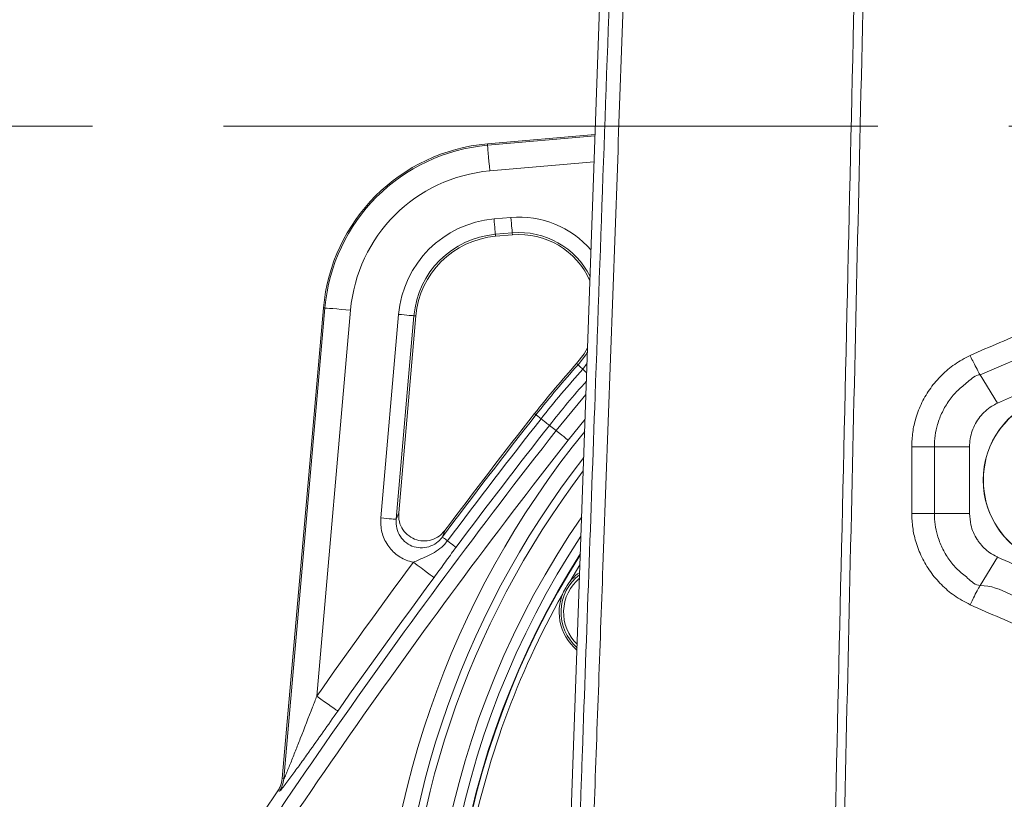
# Model space of a CAD drawing. Header units: millimetres. Extents: x 0 to 8410, y 0 to 5940.
# Tile 28 of 256: x 1195 to 1386, y 1918 to 2069. Entities that reach past the tile are written whole.
import ezdxf

# ---------------------------------------------------------------- set-up
doc = ezdxf.new("R2010")
doc.units = ezdxf.units.MM
doc.header["$LTSCALE"] = 10
doc.linetypes.add('CENTERX2', pattern=[20.32, 12.7, -2.54, 2.54, -2.54])
doc.styles.add('SLDTEXTSTYLE0', font='TXT', dxfattribs={"width": 0.605})
doc.dimstyles.new('SLDDIMSTYLE0', dxfattribs={"dimtxt": 50, "dimasz": 50, "dimexe": 0, "dimexo": 0.0625, "dimgap": 12.5, "dimtad": 1, "dimtoh": 1, "dimdec": 1, "dimrnd": 1e-09, "dimzin": 12, "dimdsep": 46, "dimtxsty": 'SLDTEXTSTYLE0', "dimsah": 1, "dimcen": 0.09, "dimadec": 0, "dimazin": 0, "dimtfac": 1, "dimtofl": 0, "dimtmove": 0, "dimatfit": 3, "dimfxl": 0, "dimfrac": 2, "dimtolj": 1, "dimtzin": 12, "dimarcsym": 0})

# ---------------------------------------------------------------- blocks, each defined once
blk = doc.blocks.new('*D7')
at = {"color": 7, "linetype": 'Continuous', "lineweight": 0}
for p, q in [((1441.19, 2973.04), (715.54, 2973.04)), ((730.54, 2973.04), (730.54, 1878.04)), ((1441.19, 1878.04), (715.54, 1878.04))]:
    blk.add_line(p, q, dxfattribs=at)
for points in [[(730.54, 2973.04), (723.04, 2923.04), (738.04, 2923.04)], [(730.54, 1878.04), (738.04, 1928.04), (723.04, 1928.04)]]:
    blk.add_solid(points, dxfattribs=at)
at = {"color": 7, "linetype": 'Continuous', "lineweight": 0, "insert": (666.09, 2349.16), "char_height": 50, "attachment_point": 1, "rotation": 90, "style": 'SLDTEXTSTYLE0'}
blk.add_mtext('1095', dxfattribs=at)
blk = doc.blocks.new('*D9')
at = {"color": 7, "linetype": 'Continuous', "lineweight": 0}
for p, q in [((1441.19, 3305.04), (615.54, 3305.04)), ((630.54, 3305.04), (630.54, 1383.04)), ((1102.29, 1383.04), (615.54, 1383.04))]:
    blk.add_line(p, q, dxfattribs=at)
for points in [[(630.54, 3305.04), (623.04, 3255.04), (638.04, 3255.04)], [(630.54, 1383.04), (638.04, 1433.04), (623.04, 1433.04)]]:
    blk.add_solid(points, dxfattribs=at)
at = {"color": 7, "linetype": 'Continuous', "lineweight": 0, "insert": (566.09, 2267.66), "char_height": 50, "attachment_point": 1, "rotation": 90, "style": 'SLDTEXTSTYLE0'}
blk.add_mtext('1922', dxfattribs=at)

msp = doc.modelspace()

# ---------------------------------------------------------------- linework, layer by layer
at = {"color": 7, "linetype": 'Continuous', "lineweight": 0}
for p, q in [((1311.658643, 2178.044781), (1301.277347, 1882.96713)), ((1307.039134, 2046.739981), (1286.140336, 2044.911608)), ((1290.989905, 2027.267084), (1287.709137, 2026.980087)), ((1254.323971, 2013.095245), (1246.337311, 1921.807274)), ((1272.255476, 2011.526391), (1268.915313, 1973.348186)), ((1381.735679, 2000.127658), (1381.735694, 2000.127658)), ((1381.735694, 2000.127658), (1385.089185, 1994.603977)), ((1385.03297, 1994.577334), (1385.089185, 1994.603977)), ((1381.748054, 1959.233091), (1385.090206, 1964.741037)), ((1385.090206, 1964.741037), (1385.033946, 1964.767739)), ((1304.101091, 1963.229105), (1302.127987, 1959.968493)), ((1381.748047, 1959.233031), (1381.748054, 1959.233091))]:
    msp.add_line(p, q, dxfattribs=at)
at = {"color": 7, "linetype": 'CENTERX2', "lineweight": 0}
msp.add_line((828.51801, 2048.330091), (1659.983376, 2048.330091), dxfattribs=at)
at = {"color": 8, "linetype": 'Continuous', "lineweight": 0}
for p, q in [((1286.164367, 2044.636891), (1307.029366, 2046.462342)), ((1286.164367, 2044.636891), (1286.140336, 2044.911608)), ((1306.852482, 2041.434631), (1286.59955, 2039.662704)), ((1287.415339, 2030.338213), (1290.696105, 2030.625269)), ((1290.957214, 2027.640745), (1287.676448, 2027.353749)), ((1287.676448, 2027.353749), (1287.709137, 2026.980087)), ((1290.957214, 2027.640745), (1290.989905, 2027.267084)), ((1246.605748, 1921.711609), (1254.598675, 2013.071165)), ((1259.572822, 2012.635991), (1253.020772, 1937.745735)), ((1254.598675, 2013.071165), (1254.323971, 2013.095245)), ((1265.442568, 1972.332105), (1268.897332, 2011.820182)), ((1271.881821, 2011.559114), (1268.427057, 1972.070977)), ((1271.881821, 2011.559114), (1272.255476, 2011.526391)), ((1303.71495, 2002.027139), (1303.43641, 2002.278313)), ((1304.639067, 2001.193747), (1305.476989, 2002.337679)), ((1295.562826, 1992.341444), (1295.267768, 1992.573008)), ((1305.094574, 1991.467938), (1301.825464, 1987.426207)), ((1298.173275, 1990.292654), (1299.468759, 1989.275858)), ((1372.863185, 1986.158774), (1379.701156, 1986.145839)), ((1268.427057, 1972.070977), (1268.915313, 1973.348186)), ((1372.867342, 1973.207757), (1379.702087, 1973.194882)), ((1277.883921, 1969.917044), (1277.398675, 1968.643829)), ((1246.337311, 1921.807274), (1246.605748, 1921.711609)), ((1245.759539, 1919.337556), (1245.491259, 1919.43346))]:
    msp.add_line(p, q, dxfattribs=at)
at = {"color": 8, "linetype": 'Continuous', "lineweight": 0, "flags": 128}
for points in [[(1286.164367, 2044.636891), (1286.176486, 2044.498369), (1286.2038, 2044.18616), (1286.245329, 2043.711469), (1286.299579, 2043.091402), (1286.364606, 2042.348191), (1286.438068, 2041.508481), (1286.517333, 2040.602491), (1286.59955, 2039.662704)], [(1287.415339, 2030.338213), (1287.464669, 2029.774353), (1287.512228, 2029.230759), (1287.556305, 2028.72698), (1287.59532, 2028.281018), (1287.627872, 2027.908966), (1287.652789, 2027.624175), (1287.669176, 2027.436838), (1287.676448, 2027.353749)], [(1290.696105, 2030.625269), (1290.745435, 2030.061409), (1290.792994, 2029.517815), (1290.837074, 2029.013977), (1290.876089, 2028.568015), (1290.908638, 2028.195963), (1290.933555, 2027.911172), (1290.949944, 2027.723894), (1290.957214, 2027.640745)], [(1254.598675, 2013.071165), (1254.737188, 2013.059065), (1255.049385, 2013.031766), (1255.524054, 2012.990222), (1256.144146, 2012.935981), (1256.887388, 2012.870953), (1257.727085, 2012.79746), (1258.633077, 2012.718246), (1259.572822, 2012.635991)], [(1271.881821, 2011.559114), (1271.798713, 2011.566386), (1271.611394, 2011.582777), (1271.326593, 2011.607692), (1270.954538, 2011.640236), (1270.508592, 2011.679217), (1270.004774, 2011.723325), (1269.461179, 2011.770889), (1268.897332, 2011.820182)], [(1420.536596, 2011.874244), (1416.512448, 2011.323557), (1404.584546, 2008.605466), (1392.946023, 2004.860744), (1381.735731, 2000.127718), (1381.735679, 2000.127658), (1381.735679, 2000.127658)], [(1303.71495, 2002.027139), (1305.20511, 2003.970728), (1305.554364, 2004.536912)], [(1304.639067, 2001.193747), (1304.445267, 2001.368508), (1304.270152, 2001.52646), (1304.115914, 2001.665518), (1303.984478, 2001.784072), (1303.877488, 2001.880571), (1303.79628, 2001.953766), (1303.741876, 2002.00288), (1303.71495, 2002.027139)], [(1304.639067, 2001.193747), (1304.962069, 2000.9024), (1305.25393, 2000.639186), (1305.412214, 2000.496492)], [(1299.468759, 1989.275858), (1304.629441, 1995.554313), (1305.264149, 1996.287927)], [(1296.541745, 1991.57314), (1296.336451, 1991.734252), (1296.150952, 1991.879866), (1295.987567, 1992.008075), (1295.848336, 1992.11739), (1295.735001, 1992.20632), (1295.648981, 1992.273852), (1295.591349, 1992.319092), (1295.562826, 1992.341444)], [(1296.541745, 1991.57314), (1296.8839, 1991.304621), (1297.193065, 1991.061971), (1297.465376, 1990.848229), (1297.697425, 1990.666077), (1297.886316, 1990.51784), (1298.029683, 1990.405306), (1298.125736, 1990.329966), (1298.173275, 1990.292654)], [(1301.825464, 1987.426207), (1301.380221, 1987.775669), (1300.95097, 1988.112554), (1300.553132, 1988.424763), (1300.200987, 1988.70115), (1299.907196, 1988.93176), (1299.6823, 1989.10825), (1299.534384, 1989.22436), (1299.468759, 1989.275858)], [(1368.479196, 1973.209784), (1368.477736, 1976.48035), (1368.476268, 1979.750917), (1368.473392, 1986.162648)], [(1372.863185, 1986.158774), (1372.864235, 1982.888624), (1372.865286, 1979.618475), (1372.867342, 1973.207757)], [(1268.427057, 1972.070977), (1268.343949, 1972.078249), (1268.156631, 1972.09464), (1267.871829, 1972.119555), (1267.499774, 1972.152099), (1267.053829, 1972.19114), (1266.55001, 1972.235188), (1266.006415, 1972.282753), (1265.442568, 1972.332105)], [(1277.398675, 1968.643829), (1277.427702, 1968.622133), (1277.486355, 1968.578205), (1277.573901, 1968.512699), (1277.689244, 1968.426392), (1277.830942, 1968.320295), (1277.997225, 1968.195841), (1278.186013, 1968.054578), (1278.394945, 1967.898175)], [(1278.394945, 1967.898175), (1278.743164, 1967.637524), (1279.05781, 1967.402026), (1279.334947, 1967.194602), (1279.571112, 1967.017874), (1279.763351, 1966.873989), (1279.90926, 1966.764793), (1280.007016, 1966.691599), (1280.055395, 1966.655418)], [(1271.762035, 1963.741943), (1272.520413, 1963.180945), (1273.251553, 1962.640092), (1273.929192, 1962.138817), (1274.528991, 1961.69506), (1275.029409, 1961.324916), (1275.412469, 1961.041495), (1275.664413, 1960.855112), (1275.776193, 1960.77244)], [(1253.020772, 1937.745735), (1253.792706, 1937.203512), (1254.536914, 1936.680779), (1255.226665, 1936.196253), (1255.837185, 1935.767457), (1256.346547, 1935.40965), (1256.736454, 1935.135767), (1256.992902, 1934.955642), (1257.10668, 1934.875712)]]:
    msp.add_lwpolyline(points, dxfattribs=at)
at = {"color": 7, "linetype": 'Continuous', "lineweight": 0, "flags": 128}
for points in [[(1303.43641, 2002.278313), (1304.890219, 2004.174516), (1305.583373, 2005.361542)], [(1372.863185, 1986.158774), (1372.447129, 1986.159608), (1371.977124, 1986.160323), (1371.460412, 1986.160979), (1370.904971, 1986.161575), (1370.319363, 1986.161992), (1369.712625, 1986.16235), (1369.094122, 1986.162588), (1368.473392, 1986.162648)], [(1379.701156, 1986.146972), (1379.701394, 1982.909307), (1379.701625, 1979.671523), (1379.701856, 1976.433799), (1379.702087, 1973.196015), (1379.702087, 1973.194882)], [(1372.867342, 1973.207757), (1372.45154, 1973.208413), (1371.981788, 1973.208949), (1371.465322, 1973.209366), (1370.910104, 1973.209724), (1370.324712, 1973.209903), (1369.71816, 1973.209962), (1369.099807, 1973.209962), (1368.479196, 1973.209784)]]:
    msp.add_lwpolyline(points, dxfattribs=at)
at = {"color": 7, "linetype": 'Continuous', "lineweight": 0}
for centre, radius, start, end in [((1289.190786, 2010.044765), 35, 95, 175), ((1292.297241, 2012.324184), 15, 23.62715985, 95), ((1289.190786, 2010.044765), 17, 95, 175), ((1441.190786, 1878.044765), 185.5, 137.95432682, 141.87326241), ((2320.268798, 1188.096869), 1303, 141.873262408, 143.128994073), ((1441.190786, 1878.044765), 164.232051, 146.46448795, 242.27166827), ((1441.190786, 1878.044765), 162.5, 147.47483816, 242.56299539), ((1441.190786, 1878.044765), 162.4, 147.53476154, 242.57379612), ((1309.554924, 1954.044765), 9.135, 127.18341601, 228.78673512), ((1309.554924, 1954.044765), 9.5, 125.41022542, 150), ((1309.554924, 1954.044765), 9.5, 150, 230.55992571), ((1441.190786, 1878.044765), 161.4, 150.50289969, 169.49710031), ((2320.268798, 1188.096869), 1300, 145.766516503, 148.182201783)]:
    msp.add_arc(centre, radius, start, end, dxfattribs=at)
at = {"color": 8, "linetype": 'Continuous', "lineweight": 0}
for centre, radius, start, end in [((1289.190786, 2010.044765), 34.724247, 95, 175), ((1289.190786, 2010.044765), 29.731099, 95, 175), ((1289.190786, 2010.044765), 20.370971, 95, 175), ((1292.297241, 2012.324184), 18.370971, 40.58551293, 95), ((1289.190786, 2010.044765), 17.375083, 95, 175), ((1292.297241, 2012.324184), 15.375083, 26.4003191, 95), ((1441.190786, 1878.044765), 185.124917, 137.95432682, 141.87326241), ((1441.190786, 1878.044765), 183.880499, 137.95432682, 141.87326241), ((1441.190786, 1878.044765), 181.806469, 138.3434194, 141.87326241), ((1399.095608, 1979.671513), 16.751675, 112.5, 256.56091717), ((1399.095608, 1979.671513), 16.724247, 112.5, 292.5), ((2320.268798, 1188.096869), 1302.624917, 141.873262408, 143.186600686), ((2320.268798, 1188.096869), 1301.380499, 141.873262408, 143.186600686), ((2320.268798, 1188.096869), 1297.659625, 141.873262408, 148.154174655), ((1441.190786, 1878.044765), 175.728631, 140.79957814, 181.2464198), ((2320.268798, 1188.096869), 1299.306469, 141.873262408, 143.186600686), ((2320.268798, 1188.096869), 1294.663737, 141.873262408, 148.154174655), ((1441.190786, 1878.044765), 172.732742, 142.1299508, 181.2464198), ((1441.190786, 1878.044765), 171.217178, 142.83779709, 180), ((1441.190786, 1878.044765), 166.22403, 145.36215793, 241.92863538), ((2320.268798, 1188.096869), 1304.220745, 143.507383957, 144.915297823), ((2320.268798, 1188.096869), 1299.227597, 143.507383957, 144.915297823), ((1309.554924, 1954.044765), 8.635, 129.94437248, 226.02577866), ((1241.618006, 1922.151605), 5.007112, 325.80505448, 354.95867727)]:
    msp.add_arc(centre, radius, start, end, dxfattribs=at)
for points, knots in [([(1343.352768, 2893.044874), (1343.111452, 2886.38293), (1341.904864, 2853.073122), (1340.208783, 2806.438414), (1338.293169, 2753.133994), (1336.865964, 2713.153583), (1335.419325, 2673.17616), (1333.037035, 2610.151455), (1327.496898, 2466.989894), (1321.760948, 2318.438088), (1316.758659, 2187.506419), (1314.676267, 2131.370289), (1312.621879, 2075.220041), (1310.586368, 2019.062379), (1308.645665, 1965.497703), (1307.379716, 1930.654164), (1306.793827, 1914.528355)], [0, 0, 0, 0, 0.0204112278, 0.1020564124, 0.1428858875, 0.1837195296, 0.2245443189, 0.2653619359, 0.3769563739, 0.6638517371, 0.721191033, 0.7785340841, 0.8358858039, 0.8932416, 0.9505915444, 1, 1, 1, 1]), ([(1353.642318, 1913.531289), (1355.494205, 1994.406041), (1357.686368, 2090.141176), (1360.210405, 2200.739412), (1361.220205, 2245.303613), (1362.227647, 2289.852707), (1363.230969, 2334.394589), (1364.911619, 2408.170989), (1367.097755, 2511.208718), (1369.304921, 2605.614553), (1370.688627, 2662.268537), (1371.095771, 2681.106428), (1371.376991, 2693.66464), (1371.517602, 2699.943826)], [0, 0, 0, 0, 0.3083766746, 0.3650395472, 0.4217074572, 0.478387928, 0.5350732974, 0.5917508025, 0.7599649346, 0.9281787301, 0.9521149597, 0.9760571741, 1, 1, 1, 1]), ([(1373.313028, 2693.329618), (1373.189323, 2687.777556), (1372.941915, 2676.673556), (1372.583854, 2660.016904), (1371.222434, 2604.819118), (1368.985277, 2511.1402), (1366.694581, 2405.340859), (1364.848443, 2326.022612), (1363.630824, 2273.160176), (1362.411682, 2220.287928), (1361.196556, 2167.402547), (1358.860487, 2065.131675), (1356.933, 1980.494957), (1355.40707, 1913.490758)], [0, 0, 0, 0, 0.02134901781, 0.04269755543, 0.06404119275, 0.23367261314, 0.40330442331, 0.47111657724, 0.53893499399, 0.60674912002, 0.67455388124, 0.74235464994, 1, 1, 1, 1]), ([(1379.799541, 2003.865645), (1383.636193, 2005.534994), (1391.324722, 2008.880318), (1399.376868, 2011.664104), (1403.567416, 2012.609809), (1403.652269, 2012.628958)], [0, 0, 0, 0, 0.4938960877, 0.9897520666, 1, 1, 1, 1]), ([(1368.473392, 1986.162648), (1368.512748, 1987.094115), (1368.59146, 1988.95705), (1369.246677, 1991.85395), (1370.383901, 1994.76876), (1372.079244, 1997.597628), (1374.232789, 2000.087898), (1376.792576, 2002.268608), (1378.780097, 2003.324205), (1379.799541, 2003.865645)], [0, 0, 0, 0, 0.12584750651, 0.25169488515, 0.39958805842, 0.54748494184, 0.69569935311, 0.84391750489, 1, 1, 1, 1]), ([(1381.735694, 2000.127658), (1381.735676, 2000.127658), (1380.820969, 2000.127663), (1379.413358, 1998.660352), (1377.342551, 1997.164924), (1375.674304, 1995.133204), (1374.349241, 1992.916268), (1373.197367, 1989.958337), (1372.863184, 1987.572029), (1372.863185, 1986.158793), (1372.863185, 1986.158774)], [0, 0, 0, 0, 0.00000298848, 0.15724061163, 0.3058108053, 0.45438370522, 0.6019833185, 0.74958383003, 0.99999647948, 1, 1, 1, 1]), ([(1271.762035, 1963.741943), (1271.517683, 1963.79926), (1270.407952, 1964.059562), (1268.543191, 1965.016074), (1266.653138, 1967.008073), (1265.469159, 1969.561989), (1265.45143, 1971.408875), (1265.442568, 1972.332105)], [0, 0, 0, 0, 0.06478578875, 0.29422615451, 0.52756242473, 0.76383560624, 1, 1, 1, 1]), ([(1268.427057, 1972.070977), (1268.428163, 1971.484233), (1268.430368, 1970.315333), (1269.157581, 1968.694581), (1270.334658, 1967.426535), (1271.860605, 1966.653499), (1273.544218, 1966.446664), (1275.201371, 1966.820534), (1276.528601, 1967.614121), (1277.146492, 1968.345378), (1277.398675, 1968.643829)], [0, 0, 0, 0, 0.1342420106, 0.2674340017, 0.397852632, 0.5254785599, 0.6520644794, 0.7797294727, 0.9100998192, 1, 1, 1, 1]), ([(1379.81328, 1955.504403), (1378.767269, 1956.061933), (1376.751511, 1957.136344), (1374.176505, 1959.354943), (1372.034253, 1961.859044), (1370.353578, 1964.695228), (1369.235829, 1967.596893), (1368.595367, 1970.462463), (1368.517919, 1972.294025), (1368.479196, 1973.209784)], [0, 0, 0, 0, 0.1602176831, 0.3087541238, 0.4572798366, 0.6049314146, 0.7525706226, 0.8762883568, 1, 1, 1, 1]), ([(1372.867342, 1973.207757), (1372.867342, 1973.207737), (1372.867341, 1971.775648), (1373.194668, 1969.471063), (1374.323558, 1966.518844), (1375.637453, 1964.297712), (1377.297617, 1962.253819), (1379.381287, 1960.728424), (1380.80868, 1959.233086), (1381.748037, 1959.233091), (1381.748054, 1959.233091)], [0, 0, 0, 0, 0.0000034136, 0.2460488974, 0.3934290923, 0.5408199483, 0.6897110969, 0.8386083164, 0.9999970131, 1, 1, 1, 1]), ([(1271.762035, 1963.741943), (1272.470259, 1964.054234), (1273.713992, 1964.602657), (1275.48765, 1965.381304), (1276.746629, 1966.197749), (1277.710885, 1967.056255), (1278.154853, 1967.602678), (1278.394945, 1967.898175)], [0, 0, 0, 0, 0.2928528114, 0.5142875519, 0.7348868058, 0.856630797, 1, 1, 1, 1]), ([(1280.055395, 1966.655418), (1279.929382, 1966.486211), (1279.463494, 1965.860624), (1278.697869, 1964.800213), (1277.452436, 1963.060655), (1276.444476, 1961.684703), (1275.776193, 1960.77244)], [0, 0, 0, 0, 0.0848755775, 0.3137978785, 0.5450447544, 1, 1, 1, 1]), ([(1381.748047, 1959.233031), (1381.748064, 1959.233031), (1385.876955, 1959.233035), (1392.427802, 1953.717183), (1403.444419, 1951.108601), (1413.234587, 1948.438477), (1419.687911, 1947.527271), (1422.550771, 1947.123036)], [0, 0, 0, 0, 0.0000012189, 0.2895018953, 0.5432317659, 0.7973658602, 1, 1, 1, 1]), ([(1422.358576, 1942.997739), (1419.266537, 1943.442307), (1412.469951, 1944.419507), (1402.177074, 1946.979871), (1390.993601, 1950.537432), (1383.699051, 1953.77811), (1379.81328, 1955.504403)], [0, 0, 0, 0, 0.2101775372, 0.461989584, 0.7134044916, 1, 1, 1, 1]), ([(1246.605748, 1921.711609), (1246.621966, 1921.725549), (1246.649728, 1921.749412), (1246.812873, 1922.074022), (1247.242946, 1923.062579), (1247.983984, 1924.883544), (1248.892371, 1927.162369), (1250.306722, 1930.757836), (1251.688076, 1934.304409), (1252.751478, 1937.050358), (1253.020772, 1937.745735)], [0, 0, 0, 0, 0.0283374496, 0.0485097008, 0.1190899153, 0.2510153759, 0.3893836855, 0.5279467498, 0.8804583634, 1, 1, 1, 1]), ([(1257.10668, 1934.875712), (1256.159898, 1933.529703), (1254.267395, 1930.839194), (1251.81173, 1927.380276), (1249.779616, 1924.544198), (1248.130587, 1922.275972), (1246.810557, 1920.513256), (1245.970814, 1919.473183), (1245.825125, 1919.379659), (1245.759539, 1919.337556)], [0, 0, 0, 0, 0.2129703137, 0.4257018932, 0.5580428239, 0.6900615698, 0.8325223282, 0.9246050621, 1, 1, 1, 1])]:
    msp.add_open_spline(points, degree=3, knots=knots, dxfattribs=at)
at = {"color": 7, "linetype": 'Continuous', "lineweight": 0}
for points, knots in [([(1304.124329, 1914.614961), (1304.272117, 1918.745522), (1305.241976, 1945.852407), (1307.295929, 2003.300308), (1309.570686, 2066.730414), (1311.370414, 2117.301039), (1312.444945, 2147.645281), (1313.181032, 2167.868373), (1313.54906, 2177.979514)], [0, 0, 0, 0, 0.0470510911, 0.3087736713, 0.6543839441, 0.7695926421, 0.8848009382, 1, 1, 1, 1]), ([(1425.192881, 2022.468969), (1425.032247, 2019.781586), (1424.72652, 2014.666845), (1424.331613, 2007.344701), (1424.037654, 2000.747639), (1423.841476, 1994.886628), (1423.725264, 1989.837388), (1423.663757, 1985.657173), (1423.636384, 1982.322078), (1423.627328, 1979.509342), (1423.63279, 1974.428017), (1423.722151, 1966.400376), (1423.98203, 1955.492453), (1424.362648, 1943.950473), (1424.821458, 1932.21601), (1425.332897, 1920.313282), (1425.781476, 1910.030845), (1426.126877, 1901.595316), (1426.369936, 1895.177724), (1426.565932, 1889.447929), (1426.733311, 1883.920524), (1426.8843, 1878.03459), (1427.01435, 1871.383298), (1427.098524, 1864.167003), (1427.10931, 1856.961351), (1427.038894, 1849.979569), (1426.887718, 1843.327468), (1426.652567, 1836.985776), (1426.348229, 1831.157729), (1425.998182, 1825.961762), (1425.574533, 1820.797725), (1425.019895, 1815.165179), (1424.2438, 1808.689333), (1423.249468, 1801.919874), (1422.086297, 1795.386685), (1420.840264, 1789.48701), (1419.522667, 1784.105668), (1418.119797, 1779.086038), (1416.594253, 1774.265244), (1414.589149, 1768.620592), (1411.88959, 1762.017317), (1408.226599, 1754.457577), (1404.468598, 1748.029847), (1401.029635, 1742.978309), (1398.326228, 1739.393133), (1395.650821, 1736.140366), (1392.461216, 1732.567316), (1388.836477, 1728.892649), (1385.154833, 1725.50899), (1381.826865, 1722.638828), (1378.42428, 1719.842045), (1374.444472, 1716.709091), (1369.809186, 1713.185073), (1364.446211, 1709.195843), (1358.595021, 1704.859338), (1352.304696, 1700.10009), (1345.695427, 1694.867189), (1338.652303, 1688.838312), (1331.915963, 1682.390073), (1325.645307, 1675.516983), (1320.575685, 1669.110166), (1317.606535, 1664.718508), (1316.355131, 1662.867561)], [0, 0, 0, 0, 0.0199890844, 0.038044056, 0.0542465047, 0.0685825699, 0.0809429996, 0.091012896, 0.0989179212, 0.105085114, 0.1113220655, 0.1355500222, 0.162756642, 0.1894214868, 0.2180098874, 0.2464356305, 0.2741975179, 0.2912104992, 0.3065021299, 0.3199125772, 0.3320502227, 0.3459318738, 0.3619329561, 0.3795895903, 0.3975944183, 0.4136222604, 0.4297897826, 0.4455490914, 0.4594816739, 0.4720801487, 0.4833883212, 0.4972215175, 0.5134242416, 0.5312148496, 0.5476330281, 0.5625446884, 0.5760620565, 0.5890121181, 0.6017063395, 0.614316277, 0.6346382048, 0.6567396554, 0.6800773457, 0.6936914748, 0.7056201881, 0.7160761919, 0.7275137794, 0.7440143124, 0.7573828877, 0.7674401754, 0.7788128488, 0.7920066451, 0.8070772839, 0.8242185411, 0.8440042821, 0.8636904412, 0.8855440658, 0.9096089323, 0.9359673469, 0.958390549, 0.9824629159, 1, 1, 1, 1]), ([(1329.191904, 1653.878108), (1330.40011, 1655.68528), (1333.107222, 1659.734438), (1337.664093, 1665.486937), (1342.672889, 1670.937063), (1347.512449, 1675.610159), (1352.232757, 1679.778196), (1356.726271, 1683.476391), (1360.884451, 1686.729024), (1364.437013, 1689.423469), (1367.529428, 1691.728984), (1371.342045, 1694.546515), (1376.184657, 1698.10931), (1381.541934, 1702.121594), (1386.453127, 1705.940947), (1390.888356, 1709.55391), (1395.373302, 1713.442833), (1399.783311, 1717.585647), (1403.653545, 1721.579011), (1406.847074, 1725.161226), (1409.500777, 1728.345875), (1412.133815, 1731.719486), (1414.981781, 1735.654151), (1418.257171, 1740.607355), (1421.64749, 1746.360109), (1424.895567, 1752.659974), (1427.794592, 1759.093612), (1430.339207, 1765.604274), (1432.605201, 1772.33089), (1434.605927, 1779.267575), (1436.442038, 1786.807252), (1438.138417, 1795.210643), (1439.401591, 1803.040261), (1440.316064, 1809.970373), (1440.921351, 1815.379528), (1441.387258, 1820.310295), (1441.720764, 1824.44729), (1441.951108, 1827.741346), (1442.114037, 1830.367215), (1442.266976, 1833.097393), (1442.432153, 1836.48505), (1442.605845, 1840.898564), (1442.756793, 1846.10663), (1442.856482, 1851.622007), (1442.903505, 1857.331165), (1442.900606, 1863.128596), (1442.844249, 1869.396993), (1442.729592, 1876.071485), (1442.578972, 1882.219142), (1442.427159, 1887.363721), (1442.3056, 1891.094893), (1442.205126, 1893.994128), (1442.116536, 1896.451501), (1441.984838, 1899.987585), (1441.781647, 1905.175574), (1441.485801, 1912.337605), (1441.129888, 1920.678674), (1440.721379, 1930.208176), (1440.282933, 1940.880244), (1439.951329, 1950.107473), (1439.739489, 1957.315302), (1439.624814, 1961.935636), (1439.544364, 1965.908856), (1439.49188, 1969.207246), (1439.460035, 1971.849837), (1439.441755, 1973.933248), (1439.429575, 1975.935935), (1439.422131, 1978.445329), (1439.429138, 1981.941687), (1439.469776, 1986.500428), (1439.568177, 1992.048093), (1439.752992, 1998.493078), (1440.054493, 2005.747793), (1440.478062, 2013.783804), (1440.812686, 2019.386038), (1440.988678, 2022.332475)], [0, 0, 0, 0, 0.0169964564, 0.0380823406, 0.0572340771, 0.0745939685, 0.0902359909, 0.1058688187, 0.1193605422, 0.1307027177, 0.1399692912, 0.1488136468, 0.166817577, 0.1856523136, 0.199613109, 0.2141002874, 0.2291941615, 0.2449138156, 0.2604895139, 0.272017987, 0.2819315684, 0.2924034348, 0.3048834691, 0.3191686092, 0.3377279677, 0.3555588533, 0.3725149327, 0.3903555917, 0.4072545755, 0.4247021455, 0.4430418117, 0.4635812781, 0.4865998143, 0.5000397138, 0.513647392, 0.5254860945, 0.5353486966, 0.5431834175, 0.5489510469, 0.5540205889, 0.5625687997, 0.5729729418, 0.5852603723, 0.5993616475, 0.6118534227, 0.6254247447, 0.6400754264, 0.6558001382, 0.672144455, 0.6830474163, 0.6917294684, 0.6981888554, 0.7032779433, 0.7088737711, 0.7228552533, 0.7394565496, 0.75880058, 0.7809928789, 0.8058877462, 0.833254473, 0.8454752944, 0.8563795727, 0.865674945, 0.873402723, 0.8796009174, 0.8843023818, 0.8881030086, 0.8937217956, 0.9019769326, 0.9127705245, 0.9259665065, 0.9413863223, 0.9588598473, 0.9783627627, 1, 1, 1, 1]), ([(1424.288589, 2006.151125), (1423.886391, 2006.110396), (1420.481469, 2005.765589), (1413.752099, 2004.452314), (1404.18507, 2002.069017), (1394.443756, 1998.799815), (1388.205742, 1996.001857), (1385.089185, 1994.603977)], [0, 0, 0, 0, 0.0295240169, 0.2499434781, 0.4998278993, 0.7501104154, 1, 1, 1, 1]), ([(1379.799541, 2003.865645), (1379.830775, 2003.7995), (1380.042161, 2003.351835), (1380.503186, 2002.405032), (1381.16751, 2001.111823), (1381.546287, 2000.455717), (1381.735679, 2000.127658)], [0, 0, 0, 0, 0.045313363, 0.306677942, 0.6533332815, 1, 1, 1, 1]), ([(1385.03297, 1994.577334), (1384.690237, 1994.398354), (1383.429294, 1993.739875), (1381.57943, 1992.038357), (1380.052717, 1989.275058), (1379.701155, 1987.183425), (1379.701156, 1986.146992), (1379.701156, 1986.146972)], [0, 0, 0, 0, 0.110964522, 0.4082468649, 0.7040956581, 0.9999943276, 1, 1, 1, 1]), ([(1277.883921, 1969.917044), (1277.635056, 1969.62702), (1277.021361, 1968.911827), (1275.700886, 1968.14334), (1274.052065, 1967.790411), (1272.376154, 1968.006039), (1270.853409, 1968.772706), (1269.671754, 1970.021881), (1268.931972, 1971.616824), (1268.920865, 1972.771162), (1268.915313, 1973.348186)], [0, 0, 0, 0, 0.08845364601, 0.21812456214, 0.34621876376, 0.47405607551, 0.60309586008, 0.73432066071, 0.867193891, 1, 1, 1, 1]), ([(1423.67192, 1973.102674), (1423.549282, 1969.971665), (1423.283598, 1963.188609), (1422.817852, 1952.778476), (1422.297233, 1941.642686), (1421.756433, 1930.329127), (1421.224668, 1918.859703), (1420.775738, 1908.962896), (1420.400951, 1900.859571), (1420.110421, 1894.720213), (1419.84261, 1889.218188), (1419.573842, 1883.858131), (1419.274947, 1878.099561), (1418.921793, 1871.589233), (1418.518496, 1864.545949), (1418.09667, 1857.764487), (1417.664648, 1851.443664), (1417.228977, 1845.640585), (1416.762681, 1840.032061), (1416.283246, 1834.831817), (1415.814405, 1830.215638), (1415.350699, 1826.031721), (1414.843157, 1821.808892), (1414.145871, 1816.502378), (1413.169681, 1809.948026), (1411.888419, 1802.646239), (1410.430816, 1795.654303), (1408.857672, 1789.276509), (1407.174967, 1783.413569), (1405.357844, 1777.915869), (1403.34176, 1772.54533), (1401.040024, 1767.102359), (1398.369603, 1761.486599), (1395.266747, 1755.785446), (1392.0886, 1750.740158), (1389.098862, 1746.566942), (1386.452534, 1743.214388), (1383.649596, 1739.962928), (1380.768278, 1736.916115), (1378.020378, 1734.245068), (1375.782115, 1732.199839), (1373.835973, 1730.497316), (1371.95991, 1728.910338), (1369.920934, 1727.238124), (1367.656306, 1725.433557), (1364.801217, 1723.216051), (1361.265885, 1720.539888), (1356.929655, 1717.319027), (1352.042421, 1713.709719), (1346.57453, 1709.625193), (1340.554375, 1704.97819), (1334.046407, 1699.651202), (1327.152219, 1693.48982), (1320.578698, 1686.906285), (1314.463406, 1679.922293), (1309.643347, 1673.646611), (1306.819272, 1669.456958), (1305.705614, 1667.804793)], [0, 0, 0, 0, 0.026223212, 0.0568103, 0.0868188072, 0.1189308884, 0.150804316, 0.1819527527, 0.2009162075, 0.2178922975, 0.2327670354, 0.2464503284, 0.2622528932, 0.2804325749, 0.3003550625, 0.3206037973, 0.336667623, 0.3528369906, 0.3688576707, 0.3833921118, 0.3962588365, 0.4074996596, 0.418507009, 0.431795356, 0.4523088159, 0.4741607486, 0.4943442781, 0.5128870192, 0.5301948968, 0.5466906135, 0.5629117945, 0.5800555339, 0.5984243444, 0.6176147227, 0.6374700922, 0.6514907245, 0.6635240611, 0.6758165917, 0.6901106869, 0.7013490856, 0.710482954, 0.7175843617, 0.7247715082, 0.7327131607, 0.7414337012, 0.7509579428, 0.7654113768, 0.7815566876, 0.7998727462, 0.8205118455, 0.8435462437, 0.8690433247, 0.8970801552, 0.9277672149, 0.9538517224, 0.9818016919, 1, 1, 1, 1]), ([(1379.702087, 1973.194882), (1379.753231, 1972.460535), (1379.876792, 1970.686357), (1380.718778, 1968.806912), (1381.988381, 1966.984046), (1383.241577, 1965.734153), (1384.56035, 1965.023094), (1385.033946, 1964.767739)], [0, 0, 0, 0, 0.20919216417, 0.50540710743, 0.57075055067, 0.84584849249, 1, 1, 1, 1]), ([(1385.090206, 1964.741037), (1389.158131, 1962.939453), (1396.622969, 1959.633459), (1408.034512, 1956.236554), (1416.562782, 1954.22508), (1421.557096, 1953.627644), (1422.844726, 1953.473613)], [0, 0, 0, 0, 0.337332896, 0.6190221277, 0.9017766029, 1, 1, 1, 1]), ([(1381.748047, 1959.233031), (1381.55889, 1958.90574), (1381.180575, 1958.251157), (1380.520615, 1956.968534), (1380.059853, 1956.025042), (1379.848649, 1955.579084), (1379.81328, 1955.504403)], [0, 0, 0, 0, 0.3470250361, 0.6940505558, 0.9487649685, 1, 1, 1, 1]), ([(1245.491259, 1919.43346), (1245.643306, 1919.679433), (1246.091085, 1920.403823), (1246.239375, 1921.249051), (1246.337311, 1921.807274)], [0, 0, 0, 0, 0.3395596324, 1, 1, 1, 1])]:
    msp.add_open_spline(points, degree=3, knots=knots, dxfattribs=at)

# ---------------------------------------------------------------- dimensions: what is measured, and where the dimension line sits
for base, p1, p2, picture, middle in [((630.538944, 1383.044765), (1441.190786, 3305.044765), (1102.291642, 1383.044765), '*D9', (630.538944, 2344.044765)), ((730.538944, 1878.044765), (1441.190786, 2973.044765), (1441.190786, 1878.044765), '*D7', (730.538944, 2425.544765))]:
    dim = msp.add_linear_dim(base=base, p1=p1, p2=p2, angle=90, dimstyle='SLDDIMSTYLE0', dxfattribs=at)
    dim.commit()
    dim.dimension.update_dxf_attribs({"geometry": picture, "text_midpoint": middle, "dimtype": 160})

doc.saveas('drawing.dxf')
